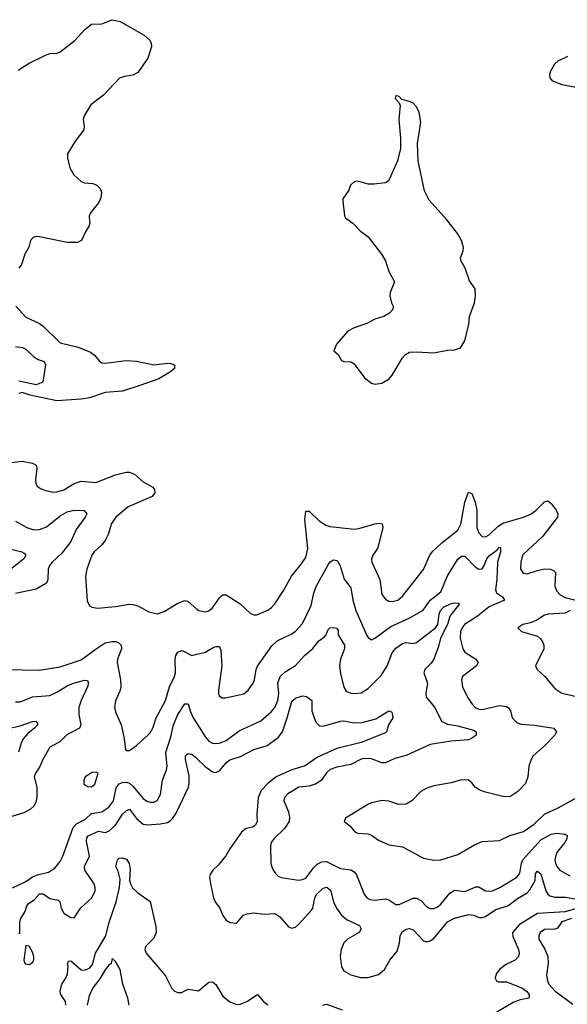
# Model space of a CAD drawing. Header units: inches. Extents: x 1694797 to 1849917, y 907313 to 1017959.
# Tile 247 of 256: x 1778975 to 1782143, y 955474 to 961166. Entities that reach past the tile are written whole.
import ezdxf

# ---------------------------------------------------------------- set-up
doc = ezdxf.new("R2010")
doc.units = ezdxf.units.IN
doc.header["$MEASUREMENT"] = 0
for name, color, linetype in [('B7975', 7, 'Continuous'), ('B7976', 7, 'Continuous'), ('B7985', 7, 'Continuous'), ('B7986', 7, 'Continuous')]:
    doc.layers.add(name, color=color, linetype=linetype)

msp = doc.modelspace()

# ---------------------------------------------------------------- linework, layer by layer
at = {"layer": 'B7975', "color": 5}
for points, elevation in [([(1779379.7, 960000), (1779380.3, 959990), (1779375.3, 959970), (1779357.1, 959942.9), (1779332.4, 959890), (1779310, 959877.4), (1779250, 959877.6), (1779090, 959911), (1779070, 959912.4), (1779052.7, 959907.3), (1779037.3, 959890), (1779028.1, 959851.9), (1779004.9, 959810), (1778984.9, 959750), (1778970.3, 959729.7)], 880), ([(1778952.7, 959510), (1779010, 959446.4), (1779089, 959409), (1779112.7, 959392.7), (1779210, 959298), (1779313, 959273), (1779383.9, 959243.9), (1779407.2, 959227.2), (1779434.5, 959194.5), (1779450, 959183.1), (1779470, 959180.2), (1779590, 959196.6), (1779650, 959191.9), (1779750, 959170.2), (1779830, 959180.4), (1779850, 959179.1), (1779871.3, 959170), (1779870.7, 959150), (1779847.7, 959130), (1779780.4, 959090), (1779670, 959050.6), (1779570, 959019.1), (1779470, 959010.5), (1779379.2, 958980.8), (1779330, 958972.1), (1779190, 958963.2), (1779035.1, 958995.1), (1778989.3, 959010.7), (1778970, 959006)], 880), ([(1778950, 959277.6), (1778990.4, 959270.4), (1779010, 959261.6), (1779057.2, 959217.2), (1779081.4, 959201.4), (1779116.4, 959190), (1779124.9, 959170), (1779108, 959070), (1779070, 959056.1), (1778970, 959076.3)], 860), ([(1778830, 958594.9), (1778990, 958614), (1779050, 958603.1), (1779070.6, 958590), (1779074.4, 958574.4), (1779066.1, 958506.1), (1779067.6, 958487.6), (1779075.5, 958470), (1779095.4, 958455.4), (1779123.7, 958443.7), (1779170, 958435.6), (1779190, 958436.5), (1779230, 958449.1), (1779290, 958485.3), (1779330, 958499.3), (1779415.3, 958490), (1779530, 958534.2), (1779590, 958550.2), (1779610, 958550.2), (1779639.3, 958539.3), (1779690, 958493.7), (1779744.6, 958464.6), (1779754, 958450), (1779757, 958430), (1779742, 958410), (1779602.8, 958350), (1779531.6, 958290), (1779506.2, 958253.8), (1779486.7, 958190), (1779470, 958155.6), (1779450, 958129.6), (1779406, 958090), (1779392, 958070), (1779362.8, 957990), (1779356.5, 957950), (1779366, 957806), (1779378, 957778), (1779392, 957770), (1779425.1, 957765.1), (1779530, 957774.7), (1779607.8, 957787.8), (1779630, 957786), (1779657.5, 957777.5), (1779722.4, 957742.4), (1779770, 957731.7), (1779810, 957745.2), (1779890, 957792.3), (1779930, 957807.7), (1779950, 957803.1), (1780000, 957759.2)], 880), ([(1778950, 958268), (1779017.1, 958230), (1779057.5, 958217.5), (1779090, 958218.7), (1779130, 958234.3), (1779210, 958297.1), (1779250, 958321.5), (1779290, 958330.9), (1779348.7, 958328.7), (1779362.6, 958310), (1779354.2, 958290), (1779301.8, 958218.2), (1779270.8, 958150), (1779218.6, 958081.4), (1779162.2, 958030), (1779147.6, 958010), (1779139, 957990), (1779138.6, 957930), (1779130.7, 957909.3), (1779070, 957874.6), (1778950.8, 957849.2)], 860), ([(1778910, 958109.4), (1778986.8, 958090), (1779001.3, 958081.3), (1779010.4, 958070), (1778999.5, 958050), (1778873.8, 957950)], 840), ([(1778890, 957409.2), (1779090, 957406.2), (1779210, 957424.9), (1779330, 957465), (1779417.2, 957530), (1779470, 957563), (1779510, 957572.4), (1779530.8, 957570.8), (1779550, 957562.7), (1779561.3, 957550), (1779563.5, 957530), (1779541.6, 957470), (1779538.8, 957450), (1779557.3, 957350), (1779559.1, 957310), (1779555, 957285), (1779530, 957229.2), (1779523.6, 957190), (1779530, 957164), (1779561.7, 957090), (1779579.5, 957010), (1779587.1, 956947.1), (1779590, 956942), (1779610, 956941), (1779650, 956970.4), (1779715.6, 957030), (1779730, 957044.4), (1779744.4, 957070), (1779764.2, 957130), (1779818, 957230), (1779842.3, 957310), (1779869.8, 957370), (1779875.3, 957390), (1779874.9, 957470), (1779879.1, 957490), (1779890, 957509), (1779910, 957519.7), (1779918.2, 957518.2), (1779971.6, 957491.5), (1780000, 957498.3)], 860), ([(1778950, 957221.8), (1778976.9, 957223.1), (1779048.2, 957251.8), (1779150, 957259.5), (1779190, 957277.7), (1779250, 957315.6), (1779287.1, 957330), (1779350, 957348.9), (1779366.4, 957346.4), (1779370, 957341), (1779372.4, 957330), (1779368, 957310), (1779330.1, 957229.9), (1779317.5, 957190), (1779317.2, 957150), (1779328.8, 957090), (1779321.3, 957070), (1779248.3, 957031.7), (1779208, 956992), (1779150, 956959.7), (1779108.1, 956890), (1779091.6, 956848.4), (1779066.7, 956810), (1779059.6, 956790), (1779074.2, 956730), (1779074.9, 956674.9), (1779071.1, 956648.9), (1779057.9, 956622.1), (1779037.4, 956602.6), (1778999.1, 956580.9), (1778910, 956553.1)], 840), ([(1778932.8, 956147.2), (1779010, 956183.5), (1779049.4, 956210.6), (1779077.1, 956222.9), (1779141.6, 956238.4), (1779178.8, 956261.2), (1779210, 956300.4), (1779224.5, 956330), (1779283.6, 956496.4), (1779303.4, 956516.6), (1779356.5, 956543.5), (1779390, 956577.6), (1779450, 956586.6), (1779490, 956614.6), (1779517.8, 956650), (1779533.8, 956726.2), (1779551.1, 956748.9), (1779570, 956756.6), (1779590, 956758.4), (1779610, 956753), (1779630, 956735.5), (1779690, 956664.5), (1779710, 956649.1), (1779730, 956643.2), (1779750, 956643.6), (1779770, 956651.8), (1779790, 956687.7), (1779800.2, 956770), (1779824.8, 956830), (1779828.8, 956851.2), (1779821, 956930), (1779850, 957020.3), (1779864.3, 957090), (1779890, 957149.2), (1779930, 957211.4), (1779950, 957210.5), (1779960.4, 957170), (1779979.3, 957130), (1780000, 957097.4)], 840), ([(1778910, 957067.8), (1778977, 957083), (1779050, 957109), (1779070.7, 957110), (1779077.3, 957097.3), (1779077.8, 957090), (1779060.8, 957070), (1779021.2, 957038.9), (1778996.8, 957010), (1778986.3, 956990), (1778968.6, 956931.4)], 820), ([(1778970, 955883), (1778975.3, 955884.7), (1778976, 955950), (1778982.1, 955970), (1779006.6, 956010), (1779016.7, 956043.3), (1779024.8, 956055.2), (1779060.8, 956079.2), (1779090, 956112.3), (1779110, 956113.3), (1779150, 956086.3), (1779196.9, 956076.9), (1779207.1, 956067.1), (1779215.9, 956030), (1779230, 956000.2), (1779270, 955975.5), (1779290, 955974.6), (1779329, 956031), (1779392.3, 956090), (1779411.9, 956130), (1779412.5, 956150), (1779406.4, 956170), (1779351.4, 956250), (1779350.4, 956270), (1779378, 956330), (1779362, 956418), (1779363.4, 956436.6), (1779371.6, 956448.4), (1779430, 956474.1), (1779470, 956466.7), (1779490, 956475), (1779530, 956510.1), (1779570, 956572.6), (1779590, 956592.8), (1779610, 956602.8), (1779650, 956548.8), (1779690, 956516.1), (1779711.5, 956511.5), (1779790, 956516.6), (1779830, 956525.7), (1779845, 956535), (1779861, 956550), (1779880.7, 956579.3), (1779951.6, 956730), (1779955.9, 956750), (1779954.4, 956794.4), (1779934.8, 956890), (1779934.7, 956910), (1779941.4, 956918.6), (1779950, 956924.2), (1779970, 956919.6), (1779990, 956905.5), (1780000, 956895.6)], 820), ([(1779242.8, 955470), (1779240.3, 955490), (1779212.9, 955530), (1779208.3, 955550), (1779219.5, 955590), (1779244.5, 955630), (1779251.4, 955650), (1779254.6, 955694.6), (1779251.5, 955708.5), (1779257.4, 955722.6), (1779270, 955725), (1779330, 955673.7), (1779350, 955671), (1779377.9, 955682.1), (1779395.4, 955704.6), (1779413.8, 955770), (1779472.6, 955870), (1779491.8, 955948.2), (1779533, 956067), (1779552, 956150), (1779556.7, 956196.7), (1779544, 956244), (1779532, 956270), (1779541, 956310), (1779550, 956319), (1779570, 956320.8), (1779593.3, 956313.3), (1779607.7, 956287.7), (1779614.1, 956254.1), (1779610.1, 956190), (1779615.2, 956170), (1779628, 956148), (1779657.9, 956117.9), (1779730, 956068.4), (1779763.3, 955923.3), (1779764.9, 955890), (1779750, 955855.9), (1779704.6, 955810), (1779698, 955790), (1779706.2, 955770), (1779818.6, 955638.6), (1779853.4, 955570), (1779870.2, 955550.2), (1779890, 955542.7), (1779910, 955542.8), (1779950, 955560.8), (1780000, 955553.9)], 780), ([(1779609.1, 955470), (1779600.9, 955510), (1779572.4, 955590), (1779555.3, 955675.3), (1779530, 955721), (1779510, 955738), (1779503.7, 955710), (1779490, 955700.4), (1779470, 955674), (1779439.3, 955620.7), (1779397.7, 955570), (1779376.8, 955523.2), (1779364.5, 955470)], 760)]:
    msp.add_lwpolyline(points, dxfattribs=dict(at, elevation=elevation))
for points, elevation in [([(1779416.6, 956816.6), (1779393.8, 956813.8), (1779354, 956790), (1779345.5, 956770), (1779346.6, 956746.6), (1779370, 956734), (1779390, 956730.7), (1779410, 956747.3), (1779428.7, 956810)], 860), ([(1779010, 955814), (1778999, 955730), (1779007.4, 955707.4), (1779030, 955704.6), (1779050, 955715.5), (1779057.2, 955730), (1779057.2, 955750), (1779050, 955776.2), (1779030, 955809.5)], 820)]:
    msp.add_lwpolyline(points, close=True, dxfattribs=dict(at, elevation=elevation))
at = {"layer": 'B7976', "color": 5, "elevation": 880}
msp.add_lwpolyline([(1778965.6, 960874.4), (1779030, 960914.4), (1779121.1, 960958.9), (1779149.8, 960970.2), (1779190, 960973.4), (1779210, 960980.4), (1779294.6, 961045.4), (1779350, 961107.7), (1779390, 961140.4), (1779450, 961141.8), (1779510, 961166.2), (1779555.5, 961155.5), (1779695.9, 961075.9), (1779726.9, 961046.9), (1779734.9, 961030), (1779736.5, 961010), (1779716.4, 960943.6), (1779658.3, 960861.7), (1779630, 960845), (1779581.6, 960838.4), (1779552.8, 960827.2), (1779459.5, 960730), (1779386.5, 960673.5), (1779348.9, 960610), (1779343.1, 960590), (1779348.7, 960550), (1779345.7, 960530), (1779295.2, 960464.8), (1779252.4, 960390), (1779252.5, 960367.5), (1779264.7, 960310), (1779288.9, 960268.9), (1779331, 960230), (1779350, 960223.7), (1779398.6, 960218.6), (1779422, 960210), (1779441.3, 960190), (1779448.7, 960170), (1779444.2, 960135.8), (1779432.4, 960110), (1779384.4, 960050), (1779377.6, 960030), (1779379.7, 960000)], dxfattribs=at)
at = {"layer": 'B7985', "color": 5}
for points, elevation in [([(1780888.9, 960000), (1780902.8, 959990), (1780945.1, 959945.1), (1780990, 959910.5), (1781067.3, 959810), (1781090, 959771.3), (1781110.8, 959710.8), (1781142, 959650), (1781118, 959590), (1781116, 959570), (1781126, 959530), (1781136, 959510), (1781134, 959490), (1781114.8, 959470), (1781082, 959450), (1781030, 959434), (1780982, 959410), (1780910, 959384.5), (1780873.5, 959366.5), (1780806.8, 959290), (1780792, 959252), (1780818, 959230), (1780836.9, 959196.9), (1780850.7, 959190.7), (1780890, 959188), (1780910, 959177.3), (1780970, 959096.3), (1781010, 959064.9), (1781030, 959059.1), (1781070, 959064.9), (1781112.3, 959090), (1781129.6, 959110.3), (1781190, 959210.8), (1781206, 959230), (1781230, 959243.8), (1781270, 959246.4), (1781370, 959239.5), (1781450, 959256.3), (1781490, 959257.3), (1781524, 959270), (1781549.4, 959310), (1781573.8, 959406.2), (1781577.2, 959450), (1781606, 959530), (1781612, 959570), (1781609.3, 959610), (1781576.9, 959656.9), (1781551.6, 959730), (1781527.6, 959770), (1781525.6, 959790), (1781540.5, 959830), (1781542.6, 959850), (1781531.4, 959890), (1781508.2, 959930), (1781452.9, 960000)], 920), ([(1780000, 957759.2), (1780010, 957750.4), (1780050, 957743.1), (1780070, 957748.5), (1780090, 957766.4), (1780130, 957824.2), (1780143.4, 957836.6), (1780150, 957841.7), (1780170, 957841.5), (1780249.5, 957789.5), (1780310, 957734), (1780330, 957725.7), (1780345.8, 957725.9), (1780410, 957752.7), (1780431.8, 957768.2), (1780450, 957788.8), (1780498.1, 957861.9), (1780547.4, 957950), (1780598, 958010), (1780630, 958057.1), (1780640.7, 958110), (1780624, 958276), (1780630, 958324), (1780650, 958324.4), (1780706.9, 958270), (1780750, 958242.6), (1780770, 958236.1), (1780910, 958221.7), (1780935.7, 958224.3), (1781030, 958252.2), (1781054.9, 958254.9), (1781071.2, 958251.2), (1781075.5, 958230), (1781051.2, 958128.8), (1781044.2, 958110), (1781017.4, 958070), (1781010.3, 958050), (1781011.7, 958030), (1781057.4, 957930), (1781070, 957842.8), (1781090, 957817.1), (1781110, 957805.3), (1781130, 957802), (1781162.7, 957810), (1781190, 957833), (1781310, 957988.4), (1781347.6, 958070), (1781365.6, 958094.4), (1781417.4, 958142.6), (1781510, 958214.7), (1781526.1, 958250), (1781550, 958377.3), (1781570, 958434), (1781590, 958427.3), (1781610, 958376.3), (1781619.2, 958330), (1781619.8, 958230), (1781630, 958199.6), (1781650, 958179.3), (1781670, 958177.4), (1781690, 958187.3), (1781742.6, 958237.4), (1781770, 958254.8), (1781890, 958290.1), (1781932.1, 958307.9), (1781962.8, 958330), (1782010, 958379.5), (1782030, 958384.4), (1782050, 958368.7), (1782078.6, 958330), (1782088, 958310), (1782085.8, 958290), (1782000.2, 958179.8), (1781883.1, 958070), (1781873.4, 958030), (1781872.4, 957990), (1781886.8, 957966.8), (1781910, 957962.3), (1781970, 957982.7), (1782010, 957991), (1782044.7, 957990), (1782062.6, 957982.7), (1782074.6, 957970), (1782071, 957890), (1782082.3, 957862.3), (1782101.8, 957841.8), (1782130, 957825.2), (1782191.3, 957810)], 880), ([(1780000, 957498.3), (1780049.4, 957510), (1780090, 957534.3), (1780110, 957541.8), (1780130, 957543), (1780138.9, 957518.9), (1780145.2, 957430), (1780124.2, 957290), (1780124.4, 957270), (1780130, 957256), (1780145.5, 957245.5), (1780165.3, 957245.3), (1780272, 957268), (1780296.3, 957290), (1780325.7, 957330), (1780333.6, 957350), (1780342.7, 957410), (1780350.7, 957429.3), (1780433.5, 957546.5), (1780464.4, 957575.6), (1780550, 957614.9), (1780570, 957630.3), (1780610, 957675.3), (1780661.3, 957778.7), (1780675.6, 957850), (1780689.9, 957890), (1780760.9, 958019.1), (1780770, 958031.4), (1780790, 958043.2), (1780810, 958040.3), (1780814.7, 958034.7), (1780828.3, 958008.3), (1780851.4, 957931.4), (1780890, 957882), (1780901.7, 957810), (1780918.6, 957750), (1780980.7, 957610), (1780990, 957595.3), (1781010, 957582), (1781030, 957590.2), (1781122.2, 957657.8), (1781232, 957708.1), (1781307.8, 957752.2), (1781349, 957811), (1781410, 957857.7), (1781450, 957951.7), (1781510, 958047.5), (1781530, 958064), (1781550, 958065.4), (1781610, 958003.7), (1781630, 957990.2), (1781650, 957991.4), (1781662.2, 958010), (1781677.1, 958050), (1781690, 958067), (1781737.7, 958102.3), (1781750, 958116.9), (1781755.8, 958115.8), (1781756.3, 958090), (1781738.2, 958030), (1781734.6, 957930), (1781726.9, 957870), (1781733.3, 957853.3), (1781768.4, 957830), (1781779.1, 957810), (1781690, 957772.6), (1781622.8, 957717.2), (1781548.1, 957670), (1781533.4, 957650), (1781525.6, 957630), (1781521.8, 957590), (1781538.3, 957530), (1781550.4, 957510), (1781613.4, 957470), (1781626, 957450), (1781617.1, 957430), (1781535.3, 957370), (1781530.3, 957350), (1781536.9, 957310), (1781564.9, 957250), (1781591.4, 957210), (1781610.3, 957190), (1781630, 957180.6), (1781650, 957178.4), (1781750, 957201.2), (1781790, 957195.5), (1781799.5, 957190), (1781813.4, 957170), (1781822.6, 957130), (1781850, 957102.6), (1781874, 957094), (1781951.8, 957088.2), (1782064, 957070), (1782080.5, 957050), (1782070.4, 957030), (1782010.9, 956969.1), (1781944.4, 956910), (1781932.6, 956890), (1781920.3, 956850), (1781914.9, 956790), (1781901.3, 956750), (1781855.8, 956704.2), (1781810, 956672.6), (1781770, 956674.5), (1781662.2, 956702.2), (1781633.6, 956713.6), (1781610, 956729.7), (1781590, 956754.5), (1781570, 956769.6), (1781530, 956771.3), (1781470, 956754.7), (1781370, 956738), (1781330, 956724.4), (1781296, 956704), (1781242.4, 956650), (1781210, 956631), (1781168.7, 956628.7), (1781110, 956648), (1781071.9, 956651.9), (1781010, 956638.7), (1780988.2, 956630), (1780858.8, 956550), (1780851, 956530), (1780885.3, 956505.3), (1780916.3, 956470), (1780930, 956462.6), (1780990, 956459.5), (1781010, 956452.7), (1781050, 956423.8), (1781110, 956395.5), (1781190, 956383.6), (1781310, 956318.4), (1781370, 956308), (1781410, 956308.5), (1781510, 956339.6), (1781604.7, 956395.2), (1781650, 956414.9), (1781750, 956422), (1781810, 956449.1), (1781890, 956472.7), (1781950, 956515.9), (1782010, 956574), (1782089.7, 956610), (1782218.1, 956681.9)], 860), ([(1780000, 957097.4), (1780050, 957018.9), (1780070, 956994.7), (1780090, 956984.5), (1780110, 956981.5), (1780130, 956984), (1780170, 956999), (1780244.7, 957055.3), (1780370, 957113.5), (1780430, 957164.7), (1780451.2, 957190), (1780468.2, 957230), (1780473.1, 957270), (1780468.8, 957330), (1780481.5, 957370), (1780510, 957395.8), (1780570, 957433.4), (1780623.1, 957490), (1780670, 957531), (1780705, 957575), (1780739.1, 957600.9), (1780747, 957610), (1780759.1, 957640.9), (1780769.5, 957650.5), (1780790, 957652.1), (1780808, 957648), (1780816.7, 957636.7), (1780817.2, 957610), (1780853.6, 957550), (1780854.1, 957530), (1780830.8, 957470), (1780825.7, 957430), (1780830, 957387.3), (1780850, 957306.8), (1780864.3, 957284.3), (1780890, 957273.1), (1780910.2, 957270.2), (1780950, 957274.7), (1780990, 957299.3), (1781065.9, 957374.1), (1781100.2, 957430), (1781130, 957506.4), (1781150, 957532), (1781190, 957559.6), (1781210, 957564.9), (1781250, 957560.3), (1781270, 957566.5), (1781380.9, 957650), (1781392.8, 957670), (1781401.1, 957730), (1781408.1, 957750), (1781427.2, 957770), (1781470, 957792.1), (1781490, 957795.4), (1781512.3, 957792.3), (1781518.8, 957790), (1781462.3, 957717.7), (1781449.6, 957670), (1781408.9, 957591.1), (1781397.9, 957542.1), (1781370.5, 957470), (1781354.4, 957445.6), (1781318.7, 957410), (1781313.2, 957390), (1781333, 957330), (1781324.8, 957270), (1781326.7, 957250), (1781376.8, 957190), (1781415.2, 957110), (1781450, 957093.6), (1781510, 957084.7), (1781599.2, 957059.2), (1781615.8, 957050), (1781616, 957030), (1781588.7, 957010), (1781570, 957002.3), (1781470, 956995.8), (1781350, 956975.3), (1781210, 956911.9), (1781145, 956895), (1781090, 956869.8), (1781070, 956869.8), (1781010, 956892.3), (1780970, 956895.2), (1780950, 956891.5), (1780890, 956861), (1780810, 956845.7), (1780770, 956832.1), (1780750, 956812.3), (1780720.2, 956770), (1780690.7, 956749.3), (1780650, 956735.6), (1780590.2, 956729.8), (1780526.4, 956690), (1780507.2, 956670), (1780502.6, 956650), (1780530, 956586.8), (1780535.2, 956555.2), (1780532.8, 956530), (1780508.3, 956491.7), (1780445.3, 956430), (1780430.5, 956410), (1780425.5, 956390), (1780428.5, 956288.5), (1780438, 956258), (1780454, 956230), (1780470, 956214), (1780487.6, 956207.6), (1780588.2, 956191.8), (1780610, 956194.9), (1780630, 956204.2), (1780675.6, 956264.4), (1780695.8, 956284.3), (1780722.5, 956297.4), (1780750, 956299.5), (1780830, 956259.7), (1780890, 956250.9), (1780910, 956240.2), (1780923, 956223), (1780967.6, 956110), (1780983.1, 956090), (1781000, 956080), (1781030, 956075.9), (1781090, 956083.9), (1781110, 956078.3), (1781150.3, 956050.3), (1781170, 956051.3), (1781250, 956088.5), (1781270, 956087.5), (1781294.4, 956074.4), (1781330, 956037.7), (1781350, 956028.1), (1781370, 956028.3), (1781390, 956036.5), (1781410, 956052.4), (1781463.7, 956116.3), (1781490, 956134.1), (1781550, 956126.8), (1781613.7, 956153.7), (1781630, 956153), (1781670, 956129.3), (1781690, 956127.3), (1781710, 956130.1), (1781753.1, 956150), (1781850, 956209.4), (1781860, 956220), (1781868.2, 956231.8), (1781876.7, 956290), (1781886, 956310), (1781990, 956424.1), (1782050, 956457.6), (1782083.8, 956463.8), (1782130, 956457.7), (1782142.4, 956450), (1782140.2, 956430), (1782128.5, 956410), (1782080.7, 956350), (1782071.2, 956310), (1782073.6, 956290), (1782082.1, 956270), (1782099.7, 956250), (1782156.2, 956216.2)], 840), ([(1782159.5, 957750), (1782130, 957736.1), (1782032, 957730), (1782010, 957724.4), (1781965.7, 957694.3), (1781930, 957678.9), (1781884.7, 957670), (1781856, 957650), (1781878, 957630), (1781970, 957601.6), (1781987.6, 957587.6), (1781999.5, 957570), (1782007.2, 957550), (1782007.2, 957530), (1781959.1, 957430), (1781967.3, 957410), (1782010.3, 957370.2), (1782070, 957299.1), (1782110, 957272.7), (1782230, 957246.5)], 880), ([(1780000, 956895.6), (1780048.1, 956848.1), (1780090, 956818.5), (1780110, 956814.7), (1780130, 956824.2), (1780168.4, 956870), (1780190, 956887), (1780252.4, 956907.6), (1780330, 956947.5), (1780406.9, 956970), (1780470, 957016.3), (1780494.6, 957050), (1780524.9, 957135.1), (1780550, 957225.8), (1780570, 957243.7), (1780610, 957256.8), (1780633.2, 957253.2), (1780664.1, 957230), (1780665.6, 957170), (1780678, 957130), (1780690, 957103.6), (1780710, 957084.2), (1780730, 957081.1), (1780830, 957110.9), (1780850, 957112.6), (1780910, 957101), (1780956.3, 957103.7), (1781035, 957124.9), (1781110, 957170.5), (1781124.9, 957164.9), (1781130, 957158), (1781132.4, 957130), (1781108.5, 957090), (1781097.6, 957050), (1781090, 957044), (1780950, 956987.2), (1780810, 956953.6), (1780696.9, 956903.1), (1780627.1, 956852.9), (1780550, 956829.1), (1780458.5, 956790), (1780410, 956751), (1780371.3, 956710), (1780355.2, 956670), (1780347.2, 956570), (1780348.8, 956530), (1780339.7, 956510), (1780320.9, 956499.1), (1780284.6, 956490), (1780257.6, 956470), (1780190, 956372), (1780168.2, 956331.8), (1780122.5, 956277.5), (1780091.3, 956248.7), (1780076, 956224), (1780073.4, 956210), (1780078.3, 956170), (1780095.6, 956090), (1780106.3, 956066.3), (1780132.8, 956030), (1780150, 955987.7), (1780170, 955960.5), (1780192.5, 955947.5), (1780230, 955944), (1780269.3, 955990), (1780290, 955997.1), (1780330, 956002.6), (1780390, 955995), (1780450, 955998.3), (1780479.6, 955979.6), (1780530, 955922.3), (1780550, 955914.3), (1780570, 955920.2), (1780590, 955936.9), (1780662.3, 956017.7), (1780670, 956030.6), (1780682.9, 956090), (1780694.2, 956110), (1780730, 956145.8), (1780750.8, 956150.8), (1780773.5, 956133.5), (1780790, 956067.4), (1780808.3, 956030), (1780835.9, 955990), (1780870, 955962.7), (1780941.1, 955930), (1780951, 955911), (1780938.4, 955890), (1780871.4, 955850), (1780850.8, 955829.2), (1780835, 955790), (1780828.3, 955751.7), (1780836.5, 955690), (1780850, 955667.2), (1780890, 955643.9), (1780946, 955630), (1780990, 955629.5), (1781050, 955647), (1781085.2, 955674.8), (1781116.1, 955730), (1781157.9, 955782.1), (1781172, 955828), (1781176, 955870), (1781190, 955895.9), (1781210, 955908.3), (1781230, 955912), (1781250, 955904.2), (1781310, 955841.5), (1781330, 955834.7), (1781350, 955841.2), (1781370, 955855.2), (1781449.9, 955950), (1781490, 955972.9), (1781570, 955993.1), (1781602, 955990), (1781630, 955976.3), (1781650, 955976.1), (1781670, 955982.2), (1781730, 956021.5), (1781797.6, 956042.4), (1781854.6, 956085.4), (1781910, 956117.7), (1781925, 956135), (1781957.1, 956190), (1781958.8, 956230), (1781970, 956244), (1781990, 956228.9), (1782018.8, 956130), (1782030, 956110.2), (1782041.7, 956101.7), (1782070, 956093.1), (1782130, 956094.4), (1782210, 956079.8)], 820), ([(1782210, 956031.3), (1782130, 956009.5), (1781970, 955998.3), (1781865.5, 955934.5), (1781826.1, 955890), (1781826.7, 955866.7), (1781860.6, 955790), (1781863.2, 955770), (1781859.6, 955750), (1781840.3, 955730), (1781790, 955705.8), (1781750, 955675.8), (1781730.2, 955650), (1781725.4, 955625.4), (1781732.7, 955610), (1781744.9, 955604.9), (1781790, 955604.1), (1781879.7, 955570), (1781906.4, 955550), (1781922.7, 955530), (1781922, 955518), (1781919.5, 955510), (1781870, 955500.1), (1781830, 955484.7), (1781682.3, 955397.7)], 820), ([(1782167.4, 955970), (1782111.2, 955950), (1782086.4, 955913.6), (1782070, 955907.8), (1782010, 955907.3), (1781985.5, 955890), (1781976.9, 955870), (1781977.3, 955850), (1782012.9, 955792.8), (1782030.2, 955750), (1782032.3, 955712.3), (1782023, 955643), (1782028, 955610), (1782036.5, 955590), (1782072.1, 955550), (1782174.8, 955474.8)], 840), ([(1780000, 955553.9), (1780010, 955552.5), (1780070, 955603), (1780090, 955604), (1780110, 955587.9), (1780150, 955521.6), (1780190, 955488.6), (1780230, 955472.1), (1780250, 955474.8), (1780289.2, 955490.9), (1780350, 955531.3), (1780384.3, 955490), (1780410, 955471.8)], 780), ([(1780729, 955470), (1780750, 955474.2), (1780841.2, 955441.2)], 780)]:
    msp.add_lwpolyline(points, dxfattribs=dict(at, elevation=elevation))
at = {"layer": 'B7986', "color": 5}
for points, elevation in [([(1782311.6, 960751.6), (1782111.8, 960790), (1782059.7, 960810), (1782042.6, 960830), (1782042, 960850), (1782047.9, 960870), (1782069.9, 960910.1), (1782090, 960928.1), (1782144.9, 960955.1)], 880), ([(1781452.9, 960000), (1781445, 960010), (1781343.2, 960123.2), (1781317.1, 960177.2), (1781278.9, 960350), (1781276.5, 960450), (1781294.3, 960574.3), (1781285.6, 960630), (1781270, 960662.7), (1781250, 960684.5), (1781230, 960694), (1781184.7, 960704.7), (1781170, 960722), (1781154, 960726), (1781150, 960726), (1781147.3, 960710), (1781167.3, 960687.3), (1781174.8, 960670), (1781168, 960590), (1781178.5, 960481.5), (1781178.5, 960421.5), (1781160.7, 960350), (1781114.4, 960245.6), (1781106.4, 960233.6), (1781090, 960224), (1781024.5, 960215.5), (1780990, 960216), (1780930, 960233.3), (1780910, 960229.4), (1780888, 960210), (1780878.4, 960181.6), (1780844.7, 960130), (1780843.5, 960116.5), (1780853.2, 960033.2), (1780860.4, 960020.4), (1780888.9, 960000)], 920)]:
    msp.add_lwpolyline(points, dxfattribs=dict(at, elevation=elevation))

doc.saveas('drawing.dxf')
